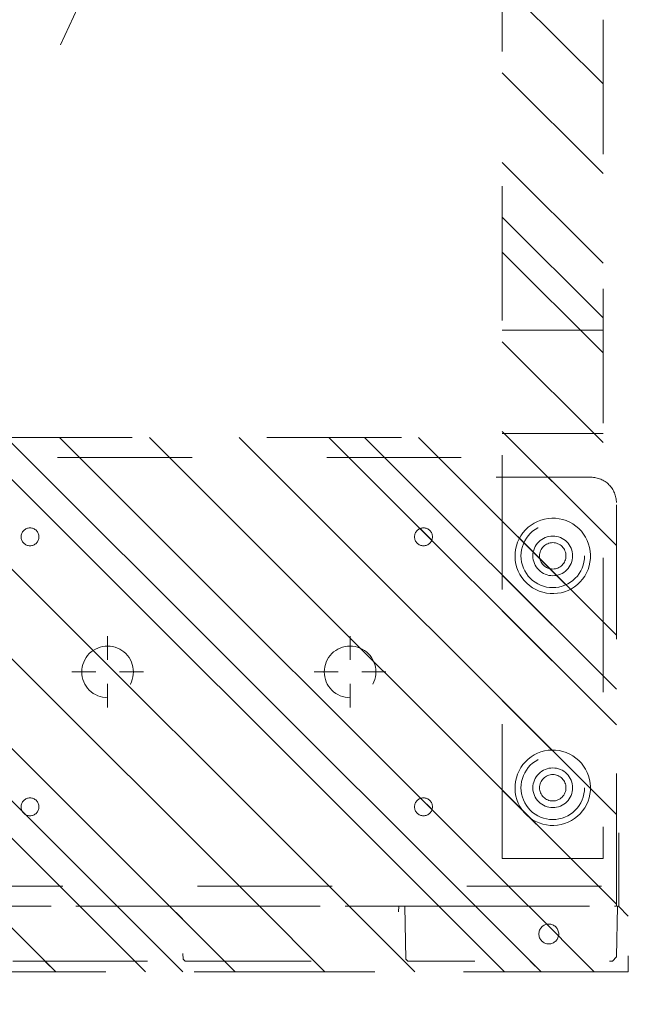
# Model space of a CAD drawing. Header units: inches. Extents: x -467 to -292, y -214 to 28.
# Tile 21 of 81: x -377 to -371, y -47 to -38. Entities that reach past the tile are written whole.
import ezdxf

# ---------------------------------------------------------------- set-up
doc = ezdxf.new("R2010")
doc.units = ezdxf.units.IN
doc.header["$LTSCALE"] = 32
doc.header["$MEASUREMENT"] = 0
doc.header["$PDMODE"] = 1
doc.header["$PDSIZE"] = -2
doc.linetypes.add('Dash Style-1', pattern=[0.083328, 0.041656, -0.041672])
for name, color, linetype, lineweight in [('DashLine', 7, 'Dash Style-1', 13), ('DashLineFill', 7, 'Dash Style-1', 13), ('Drawing', 7, 'Continuous', 18), ('Metal-Black', 7, 'Continuous', 18), ('Metal-DeskStructure', 7, 'Continuous', 13), ('None', 7, 'Continuous', 18), ('Plastic-BracketCover', 7, 'Continuous', 13), ('SolidLine', 7, 'Continuous', 15)]:
    doc.layers.add(name, color=color, linetype=linetype, lineweight=lineweight)
pattern_1 = [(45, (0, 0), (-1.61302, 1.93572), []), (45, (-1.0608, 1.0608), (-0.472346, 0.416761), [])]

# ---------------------------------------------------------------- blocks, each defined once
blk = doc.blocks.new('Group-53')
at = {"layer": 'DashLine'}
blk.add_line((12.0079, -76.378), (20.0276, -59.1795), dxfattribs=at)
blk = doc.blocks.new('1BRPT8_Cover (2D)')
at = {"layer": 'DashLineFill', "linetype": 'Continuous', "lineweight": 13}
h = blk.add_hatch(dxfattribs=at)
h.set_pattern_fill('Steel', color=253, style=0, pattern_type=2)
h.set_pattern_definition(pattern_1)
h.paths.add_polyline_path([(-1.5945, -8.7638), (-2.3228, -8.7638), (-2.3228, -8.7511), (-2.8261, -8.7423), (-2.8664, -8.7028), (-2.8664, -6.673), (-2.8472, -6.6533), (-2.3228, -6.6441), (-2.3228, -6.5842), (-2.8472, -6.5751), (-2.8664, -6.5554), (-2.8664, -4.4682), (-2.8472, -4.4486), (-2.3228, -4.4394), (-2.3228, -4.3795), (-2.8472, -4.3703), (-2.8664, -4.3507), (-2.8664, -2.2635), (-2.8472, -2.2438), (-2.3228, -2.2347), (-2.3228, -2.1748), (-2.8472, -2.1656), (-2.8664, -2.1459), (-2.8664, -0.0588), (-2.8472, -0.0391), (-2.3228, -0.03), (-2.3228, 0.03), (-2.8472, 0.0391), (-2.8664, 0.0588), (-2.8664, 2.1459), (-2.8472, 2.1656), (-2.3228, 2.1748), (-2.3228, 2.2347), (-2.8472, 2.2438), (-2.8664, 2.2635), (-2.8664, 4.3507), (-2.8472, 4.3703), (-2.3228, 4.3795), (-2.3228, 4.4394), (-2.8472, 4.4486), (-2.8664, 4.4682), (-2.8655, 6.5554), (-2.8472, 6.5751), (-2.3228, 6.5842), (-2.3228, 6.6441), (-2.8472, 6.6533), (-2.8664, 6.673), (-2.8664, 8.7028), (-2.8261, 8.7423), (-1.5945, 8.7638), (-1.5945, 8.8583), (-2.9724, 8.8583), (-2.9724, -8.8583), (-1.5945, -8.8583)])
h = blk.add_hatch(dxfattribs=at)
h.set_pattern_fill('Steel', color=253, style=0, pattern_type=2)
h.set_pattern_definition(pattern_1)
h.paths.add_polyline_path([(-2.3228, 8.8583), (-2.3228, -8.8583), (-2.9724, -8.8583), (-2.9724, 8.8583)])
at = {"layer": 'DashLineFill', "flags": 128}
for points in [[(-1.5945, -8.7638), (-2.3228, -8.7638), (-2.3228, -8.7511), (-2.8261, -8.7423), (-2.8664, -8.7028), (-2.8664, -6.673), (-2.8472, -6.6533), (-2.3228, -6.6441), (-2.3228, -6.5842), (-2.8472, -6.5751), (-2.8664, -6.5554), (-2.8664, -4.4682), (-2.8472, -4.4486), (-2.3228, -4.4394), (-2.3228, -4.3795), (-2.8472, -4.3703), (-2.8664, -4.3507), (-2.8664, -2.2635), (-2.8472, -2.2438), (-2.3228, -2.2347), (-2.3228, -2.1748), (-2.8472, -2.1656), (-2.8664, -2.1459), (-2.8664, -0.0588), (-2.8472, -0.0391), (-2.3228, -0.03), (-2.3228, 0.03), (-2.8472, 0.0391), (-2.8664, 0.0588), (-2.8664, 2.1459), (-2.8472, 2.1656), (-2.3228, 2.1748), (-2.3228, 2.2347), (-2.8472, 2.2438), (-2.8664, 2.2635), (-2.8664, 4.3507), (-2.8472, 4.3703), (-2.3228, 4.3795), (-2.3228, 4.4394), (-2.8472, 4.4486), (-2.8664, 4.4682), (-2.8655, 6.5554), (-2.8472, 6.5751), (-2.3228, 6.5842), (-2.3228, 6.6441), (-2.8472, 6.6533), (-2.8664, 6.673), (-2.8664, 8.7028), (-2.8261, 8.7423), (-1.5945, 8.7638), (-1.5945, 8.8583), (-2.9724, 8.8583), (-2.9724, -8.8583), (-1.5945, -8.8583)], [(-2.3228, 8.8583), (-2.3228, -8.8583), (-2.9724, -8.8583), (-2.9724, 8.8583)]]:
    blk.add_lwpolyline(points, close=True, dxfattribs=at)
at = {"layer": 'SolidLine', "flags": 128}
blk.add_lwpolyline([(-2.5, -8.0709), (-2.5005, -8.0805), (-2.5019, -8.0901), (-2.5042, -8.0994), (-2.5075, -8.1085), (-2.5116, -8.1173), (-2.5166, -8.1255), (-2.5223, -8.1333), (-2.5288, -8.1405), (-2.536, -8.1469), (-2.5437, -8.1527), (-2.552, -8.1577), (-2.5608, -8.1618), (-2.5699, -8.1651), (-2.5792, -8.1674), (-2.5888, -8.1688), (-2.5984, -8.1693), (-2.6081, -8.1688), (-2.6176, -8.1674), (-2.627, -8.1651), (-2.6361, -8.1618), (-2.6448, -8.1577), (-2.6531, -8.1527), (-2.6609, -8.1469), (-2.668, -8.1405), (-2.6745, -8.1333), (-2.6803, -8.1255), (-2.6852, -8.1173), (-2.6894, -8.1085), (-2.6926, -8.0994), (-2.695, -8.0901), (-2.6964, -8.0805), (-2.6969, -8.0709), (-2.6964, -8.0612), (-2.695, -8.0517), (-2.6926, -8.0423), (-2.6894, -8.0332), (-2.6852, -8.0245), (-2.6803, -8.0162), (-2.6745, -8.0084), (-2.668, -8.0013), (-2.6609, -7.9948), (-2.6531, -7.989), (-2.6448, -7.9841), (-2.6361, -7.9799), (-2.627, -7.9767), (-2.6176, -7.9743), (-2.6081, -7.9729), (-2.5984, -7.9724), (-2.5888, -7.9729), (-2.5792, -7.9743), (-2.5699, -7.9767), (-2.5608, -7.9799), (-2.552, -7.9841), (-2.5437, -7.989), (-2.536, -7.9948), (-2.5288, -8.0013), (-2.5223, -8.0084), (-2.5166, -8.0162), (-2.5116, -8.0245), (-2.5075, -8.0332), (-2.5042, -8.0423), (-2.5019, -8.0517), (-2.5005, -8.0612)], close=True, dxfattribs=at)
blk = doc.blocks.new('Group-58')
at = {"layer": 'DashLine'}
for p, q in [((0.0002, -3.5827), (0.0002, -3.3465)), ((-0.1179, -3.7008), (-0.3541, -3.7008)), ((0.1183, -3.7008), (0.3545, -3.7008)), ((0.0002, -3.8189), (0.0002, -4.0551))]:
    blk.add_line(p, q, dxfattribs=at)
at = {"layer": 'DashLine', "flags": 128}
blk.add_lwpolyline([(-0.2557, -3.7008), (-0.2545, -3.6757), (-0.2508, -3.6509), (-0.2447, -3.6265), (-0.2362, -3.6029), (-0.2255, -3.5802), (-0.2126, -3.5586), (-0.1976, -3.5384), (-0.1808, -3.5198), (-0.1621, -3.503), (-0.142, -3.488), (-0.1204, -3.4751), (-0.0977, -3.4644), (-0.0741, -3.4559), (-0.0497, -3.4498), (-0.0249, -3.4461), (0.0002, -3.4449), (0.0253, -3.4461), (0.0501, -3.4498), (0.0745, -3.4559), (0.0981, -3.4644), (0.1208, -3.4751), (0.1424, -3.488), (0.1625, -3.503), (0.1812, -3.5198), (0.198, -3.5384), (0.213, -3.5586), (0.2259, -3.5802), (0.2366, -3.6029), (0.2451, -3.6265), (0.2512, -3.6509), (0.2549, -3.6757), (0.2561, -3.7008), (0.2549, -3.7259), (0.2512, -3.7507), (0.2451, -3.7751), (0.2366, -3.7987), (0.2259, -3.8214), (0.213, -3.843), (0.198, -3.8631), (0.1812, -3.8817), (0.1625, -3.8986), (0.1424, -3.9136), (0.1208, -3.9265), (0.0981, -3.9372), (0.0745, -3.9457), (0.0501, -3.9518), (0.0253, -3.9555), (0.0002, -3.9567), (-0.0249, -3.9555), (-0.0497, -3.9518), (-0.0741, -3.9457), (-0.0977, -3.9372), (-0.1204, -3.9265), (-0.142, -3.9136), (-0.1621, -3.8986), (-0.1808, -3.8817), (-0.1976, -3.8631), (-0.2126, -3.843), (-0.2255, -3.8214), (-0.2362, -3.7987), (-0.2447, -3.7751), (-0.2508, -3.7507), (-0.2545, -3.7259)], close=True, dxfattribs=at)
blk = doc.blocks.new('Group-64')
at = {"layer": 'DashLine'}
for p, q in [((0.0002, -5.9843), (0.0002, -5.748)), ((-0.1179, -6.1024), (-0.3541, -6.1024)), ((0.1183, -6.1024), (0.3545, -6.1024)), ((0.0002, -6.2205), (0.0002, -6.4567))]:
    blk.add_line(p, q, dxfattribs=at)
at = {"layer": 'DashLine', "flags": 128}
blk.add_lwpolyline([(-0.2557, -6.1024), (-0.2545, -6.0773), (-0.2508, -6.0524), (-0.2447, -6.0281), (-0.2362, -6.0044), (-0.2255, -5.9817), (-0.2126, -5.9602), (-0.1976, -5.94), (-0.1808, -5.9214), (-0.1621, -5.9045), (-0.142, -5.8896), (-0.1204, -5.8767), (-0.0977, -5.8659), (-0.0741, -5.8575), (-0.0497, -5.8514), (-0.0249, -5.8477), (0.0002, -5.8465), (0.0253, -5.8477), (0.0501, -5.8514), (0.0745, -5.8575), (0.0981, -5.8659), (0.1208, -5.8767), (0.1424, -5.8896), (0.1625, -5.9045), (0.1812, -5.9214), (0.198, -5.94), (0.213, -5.9602), (0.2259, -5.9817), (0.2366, -6.0044), (0.2451, -6.0281), (0.2512, -6.0524), (0.2549, -6.0773), (0.2561, -6.1024), (0.2549, -6.1274), (0.2512, -6.1523), (0.2451, -6.1766), (0.2366, -6.2003), (0.2259, -6.223), (0.213, -6.2445), (0.198, -6.2647), (0.1812, -6.2833), (0.1625, -6.3002), (0.1424, -6.3151), (0.1208, -6.3281), (0.0981, -6.3388), (0.0745, -6.3472), (0.0501, -6.3534), (0.0253, -6.357), (0.0002, -6.3583), (-0.0249, -6.357), (-0.0497, -6.3534), (-0.0741, -6.3472), (-0.0977, -6.3388), (-0.1204, -6.3281), (-0.142, -6.3151), (-0.1621, -6.3002), (-0.1808, -6.2833), (-0.1976, -6.2647), (-0.2126, -6.2445), (-0.2255, -6.223), (-0.2362, -6.2003), (-0.2447, -6.1766), (-0.2508, -6.1523), (-0.2545, -6.1274)], close=True, dxfattribs=at)
blk = doc.blocks.new('1BRPT9-Bracket (2D)')
at = {"layer": 'DashLineFill', "linetype": 'Continuous', "lineweight": 13}
h = blk.add_hatch(dxfattribs=at)
h.set_pattern_fill('Steel', color=253, style=0, pattern_type=2)
h.set_pattern_definition(pattern_1)
edge = h.paths.add_edge_path()
edge.add_arc((1.6779, -8.4882), 0.252, 270, 360)
edge.add_line((1.9299, -8.4882), (1.9299, -7.4803))
edge.add_line((1.9299, -7.4803), (2.3236, -7.4803))
edge.add_line((2.3236, -7.4803), (2.3236, 7.4611))
edge.add_line((2.3236, 7.4611), (1.9299, 7.4803))
edge.add_line((1.9299, 7.4803), (1.9299, 8.4882))
edge.add_arc((1.6779, 8.4882), 0.252, 360, 450)
edge.add_line((1.6779, 8.7402), (-2.3221, 8.7402))
edge.add_line((-2.3221, 8.7402), (-2.3221, -8.7402))
edge.add_line((-2.3221, -8.7402), (1.6779, -8.7402))
h = blk.add_hatch(dxfattribs=at)
h.set_pattern_fill('Steel', color=253, style=0, pattern_type=2)
h.set_pattern_definition(pattern_1)
h.paths.add_polyline_path([(-1.3378, -3.0211), (-1.3465, -3.0207), (-1.3551, -3.0194), (-1.3635, -3.0173), (-1.3717, -3.0144), (-1.3796, -3.0107), (-1.387, -3.0062), (-1.394, -3.001), (-1.4005, -2.9952), (-1.4063, -2.9888), (-1.4115, -2.9818), (-1.4159, -2.9743), (-1.4197, -2.9665), (-1.4226, -2.9583), (-1.4247, -2.9498), (-1.426, -2.9412), (-1.4264, -2.9326), (-1.426, -2.9239), (-1.4247, -2.9153), (-1.4226, -2.9069), (-1.4197, -2.8987), (-1.4159, -2.8908), (-1.4115, -2.8834), (-1.4063, -2.8764), (-1.4005, -2.8699), (-1.394, -2.8641), (-1.387, -2.8589), (-1.3796, -2.8544), (-1.3717, -2.8507), (-1.3635, -2.8478), (-1.3551, -2.8457), (-1.3465, -2.8444), (-1.3378, -2.844), (-1.3291, -2.8444), (-1.3205, -2.8457), (-1.3121, -2.8478), (-1.3039, -2.8507), (-1.2961, -2.8544), (-1.2886, -2.8589), (-1.2816, -2.8641), (-1.2752, -2.8699), (-1.2693, -2.8764), (-1.2642, -2.8834), (-1.2597, -2.8908), (-1.256, -2.8987), (-1.253, -2.9069), (-1.2509, -2.9153), (-1.2497, -2.9239), (-1.2492, -2.9326), (-1.2497, -2.9412), (-1.2509, -2.9498), (-1.253, -2.9583), (-1.256, -2.9665), (-1.2597, -2.9743), (-1.2642, -2.9818), (-1.2693, -2.9888), (-1.2752, -2.9952), (-1.2816, -3.001), (-1.2886, -3.0062), (-1.2961, -3.0107), (-1.3039, -3.0144), (-1.3121, -3.0173), (-1.3205, -3.0194), (-1.3291, -3.0207)])
h = blk.add_hatch(dxfattribs=at)
h.set_pattern_fill('Steel', color=253, style=0, pattern_type=2)
h.set_pattern_definition(pattern_1)
h.paths.add_polyline_path([(1.3393, -3.0211), (1.3307, -3.0207), (1.3221, -3.0194), (1.3136, -3.0173), (1.3054, -3.0144), (1.2976, -3.0107), (1.2901, -3.0062), (1.2832, -3.001), (1.2767, -2.9952), (1.2709, -2.9888), (1.2657, -2.9818), (1.2612, -2.9743), (1.2575, -2.9665), (1.2546, -2.9583), (1.2525, -2.9498), (1.2512, -2.9412), (1.2508, -2.9326), (1.2512, -2.9239), (1.2525, -2.9153), (1.2546, -2.9069), (1.2575, -2.8987), (1.2612, -2.8908), (1.2657, -2.8834), (1.2709, -2.8764), (1.2767, -2.8699), (1.2832, -2.8641), (1.2901, -2.8589), (1.2976, -2.8544), (1.3054, -2.8507), (1.3136, -2.8478), (1.3221, -2.8457), (1.3307, -2.8444), (1.3393, -2.844), (1.348, -2.8444), (1.3566, -2.8457), (1.3651, -2.8478), (1.3732, -2.8507), (1.3811, -2.8544), (1.3886, -2.8589), (1.3955, -2.8641), (1.402, -2.8699), (1.4078, -2.8764), (1.413, -2.8834), (1.4175, -2.8908), (1.4212, -2.8987), (1.4241, -2.9069), (1.4262, -2.9153), (1.4275, -2.9239), (1.4279, -2.9326), (1.4275, -2.9412), (1.4262, -2.9498), (1.4241, -2.9583), (1.4212, -2.9665), (1.4175, -2.9743), (1.413, -2.9818), (1.4078, -2.9888), (1.402, -2.9952), (1.3955, -3.001), (1.3886, -3.0062), (1.3811, -3.0107), (1.3732, -3.0144), (1.3651, -3.0173), (1.3566, -3.0194), (1.348, -3.0207)])
h = blk.add_hatch(dxfattribs=at)
h.set_pattern_fill('Steel', color=253, style=0, pattern_type=2)
h.set_pattern_definition(pattern_1)
h.paths.add_polyline_path([(-1.3378, -6.9188), (-1.3465, -6.9184), (-1.3551, -6.9171), (-1.3635, -6.915), (-1.3717, -6.912), (-1.3796, -6.9083), (-1.387, -6.9039), (-1.394, -6.8987), (-1.4005, -6.8928), (-1.4063, -6.8864), (-1.4115, -6.8794), (-1.4159, -6.872), (-1.4197, -6.8641), (-1.4226, -6.8559), (-1.4247, -6.8475), (-1.426, -6.8389), (-1.4264, -6.8302), (-1.426, -6.8215), (-1.4247, -6.8129), (-1.4226, -6.8045), (-1.4197, -6.7963), (-1.4159, -6.7884), (-1.4115, -6.781), (-1.4063, -6.774), (-1.4005, -6.7676), (-1.394, -6.7617), (-1.387, -6.7565), (-1.3796, -6.7521), (-1.3717, -6.7484), (-1.3635, -6.7454), (-1.3551, -6.7433), (-1.3465, -6.742), (-1.3378, -6.7416), (-1.3291, -6.742), (-1.3205, -6.7433), (-1.3121, -6.7454), (-1.3039, -6.7484), (-1.2961, -6.7521), (-1.2886, -6.7565), (-1.2816, -6.7617), (-1.2752, -6.7676), (-1.2693, -6.774), (-1.2642, -6.781), (-1.2597, -6.7884), (-1.256, -6.7963), (-1.253, -6.8045), (-1.2509, -6.8129), (-1.2497, -6.8215), (-1.2492, -6.8302), (-1.2497, -6.8389), (-1.2509, -6.8475), (-1.253, -6.8559), (-1.256, -6.8641), (-1.2597, -6.872), (-1.2642, -6.8794), (-1.2693, -6.8864), (-1.2752, -6.8928), (-1.2816, -6.8987), (-1.2886, -6.9039), (-1.2961, -6.9083), (-1.3039, -6.912), (-1.3121, -6.915), (-1.3205, -6.9171), (-1.3291, -6.9184)])
h = blk.add_hatch(dxfattribs=at)
h.set_pattern_fill('Steel', color=253, style=0, pattern_type=2)
h.set_pattern_definition(pattern_1)
h.paths.add_polyline_path([(1.3393, -6.9188), (1.3307, -6.9184), (1.3221, -6.9171), (1.3136, -6.915), (1.3054, -6.912), (1.2976, -6.9083), (1.2901, -6.9039), (1.2832, -6.8987), (1.2767, -6.8928), (1.2709, -6.8864), (1.2657, -6.8794), (1.2612, -6.872), (1.2575, -6.8641), (1.2546, -6.8559), (1.2525, -6.8475), (1.2512, -6.8389), (1.2508, -6.8302), (1.2512, -6.8215), (1.2525, -6.8129), (1.2546, -6.8045), (1.2575, -6.7963), (1.2612, -6.7884), (1.2657, -6.781), (1.2709, -6.774), (1.2767, -6.7676), (1.2832, -6.7617), (1.2901, -6.7565), (1.2976, -6.7521), (1.3054, -6.7484), (1.3136, -6.7454), (1.3221, -6.7433), (1.3307, -6.742), (1.3393, -6.7416), (1.348, -6.742), (1.3566, -6.7433), (1.3651, -6.7454), (1.3732, -6.7484), (1.3811, -6.7521), (1.3886, -6.7565), (1.3955, -6.7617), (1.402, -6.7676), (1.4078, -6.774), (1.413, -6.781), (1.4175, -6.7884), (1.4212, -6.7963), (1.4241, -6.8045), (1.4262, -6.8129), (1.4275, -6.8215), (1.4279, -6.8302), (1.4275, -6.8389), (1.4262, -6.8475), (1.4241, -6.8559), (1.4212, -6.8641), (1.4175, -6.872), (1.413, -6.8794), (1.4078, -6.8864), (1.402, -6.8928), (1.3955, -6.8987), (1.3886, -6.9039), (1.3811, -6.9083), (1.3732, -6.912), (1.3651, -6.915), (1.3566, -6.9171), (1.348, -6.9184)])
h = blk.add_hatch(dxfattribs=at)
h.set_pattern_fill('Steel', color=253, style=0, pattern_type=2)
h.set_pattern_definition(pattern_1)
h.paths.add_polyline_path([(-1.1488, -8.4252), (-1.1797, -8.4237), (-1.2103, -8.4191), (-1.2403, -8.4116), (-1.2694, -8.4012), (-1.2973, -8.388), (-1.3238, -8.3721), (-1.3486, -8.3537), (-1.3716, -8.3329), (-1.3923, -8.31), (-1.4107, -8.2852), (-1.4266, -8.2587), (-1.4398, -8.2308), (-1.4502, -8.2017), (-1.4577, -8.1717), (-1.4623, -8.1411), (-1.4638, -8.1102), (-1.4623, -8.0794), (-1.4577, -8.0488), (-1.4502, -8.0188), (-1.4398, -7.9897), (-1.4266, -7.9618), (-1.4107, -7.9353), (-1.3923, -7.9104), (-1.3716, -7.8875), (-1.3486, -7.8668), (-1.3238, -7.8484), (-1.2973, -7.8325), (-1.2694, -7.8193), (-1.2403, -7.8088), (-1.2103, -7.8013), (-1.1797, -7.7968), (-1.1488, -7.7953), (-1.118, -7.7968), (-1.0874, -7.8013), (-1.0574, -7.8088), (-1.0283, -7.8193), (-1.0004, -7.8325), (-0.9739, -7.8484), (-0.949, -7.8668), (-0.9261, -7.8875), (-0.9054, -7.9104), (-0.887, -7.9353), (-0.8711, -7.9618), (-0.8579, -7.9897), (-0.8474, -8.0188), (-0.8399, -8.0488), (-0.8354, -8.0794), (-0.8339, -8.1102), (-0.8354, -8.1411), (-0.8399, -8.1717), (-0.8474, -8.2017), (-0.8579, -8.2308), (-0.8711, -8.2587), (-0.887, -8.2852), (-0.9054, -8.31), (-0.9261, -8.3329), (-0.949, -8.3537), (-0.9739, -8.3721), (-1.0004, -8.388), (-1.0283, -8.4012), (-1.0574, -8.4116), (-1.0874, -8.4191), (-1.118, -8.4237)])
h = blk.add_hatch(dxfattribs=at)
h.set_pattern_fill('Steel', color=253, style=0, pattern_type=2)
h.set_pattern_definition(pattern_1)
h.paths.add_polyline_path([(1.1504, -8.4252), (1.1195, -8.4237), (1.0889, -8.4191), (1.0589, -8.4116), (1.0298, -8.4012), (1.0019, -8.388), (0.9754, -8.3721), (0.9506, -8.3537), (0.9277, -8.3329), (0.9069, -8.31), (0.8885, -8.2852), (0.8726, -8.2587), (0.8594, -8.2308), (0.849, -8.2017), (0.8415, -8.1717), (0.8369, -8.1411), (0.8354, -8.1102), (0.8369, -8.0794), (0.8415, -8.0488), (0.849, -8.0188), (0.8594, -7.9897), (0.8726, -7.9618), (0.8885, -7.9353), (0.9069, -7.9104), (0.9277, -7.8875), (0.9506, -7.8668), (0.9754, -7.8484), (1.0019, -7.8325), (1.0298, -7.8193), (1.0589, -7.8088), (1.0889, -7.8013), (1.1195, -7.7968), (1.1504, -7.7953), (1.1812, -7.7968), (1.2118, -7.8013), (1.2418, -7.8088), (1.2709, -7.8193), (1.2988, -7.8325), (1.3254, -7.8484), (1.3502, -7.8668), (1.3731, -7.8875), (1.3938, -7.9104), (1.4123, -7.9353), (1.4281, -7.9618), (1.4414, -7.9897), (1.4518, -8.0188), (1.4593, -8.0488), (1.4638, -8.0794), (1.4653, -8.1102), (1.4638, -8.1411), (1.4593, -8.1717), (1.4518, -8.2017), (1.4414, -8.2308), (1.4281, -8.2587), (1.4123, -8.2852), (1.3938, -8.31), (1.3731, -8.3329), (1.3502, -8.3537), (1.3254, -8.3721), (1.2988, -8.388), (1.2709, -8.4012), (1.2418, -8.4116), (1.2118, -8.4191), (1.1812, -8.4237)])
h = blk.add_hatch(dxfattribs=at)
h.set_pattern_fill('Steel', color=253, style=0, pattern_type=2)
h.set_pattern_definition(pattern_1)
h.paths.add_polyline_path([(-1.1488, -8.3071), (-1.1681, -8.3061), (-1.1872, -8.3033), (-1.206, -8.2986), (-1.2242, -8.2921), (-1.2416, -8.2838), (-1.2582, -8.2739), (-1.2737, -8.2624), (-1.288, -8.2494), (-1.301, -8.2351), (-1.3125, -8.2196), (-1.3224, -8.203), (-1.3307, -8.1856), (-1.3372, -8.1674), (-1.3419, -8.1486), (-1.3447, -8.1295), (-1.3457, -8.1102), (-1.3447, -8.0909), (-1.3419, -8.0718), (-1.3372, -8.0531), (-1.3307, -8.0349), (-1.3224, -8.0174), (-1.3125, -8.0009), (-1.301, -7.9854), (-1.288, -7.971), (-1.2737, -7.9581), (-1.2582, -7.9466), (-1.2416, -7.9366), (-1.2242, -7.9284), (-1.206, -7.9219), (-1.1872, -7.9172), (-1.1681, -7.9143), (-1.1488, -7.9134), (-1.1295, -7.9143), (-1.1104, -7.9172), (-1.0917, -7.9219), (-1.0735, -7.9284), (-1.056, -7.9366), (-1.0395, -7.9466), (-1.024, -7.9581), (-1.0096, -7.971), (-0.9967, -7.9854), (-0.9852, -8.0009), (-0.9752, -8.0174), (-0.967, -8.0349), (-0.9605, -8.0531), (-0.9558, -8.0718), (-0.9529, -8.0909), (-0.952, -8.1102), (-0.9529, -8.1295), (-0.9558, -8.1486), (-0.9605, -8.1674), (-0.967, -8.1856), (-0.9752, -8.203), (-0.9852, -8.2196), (-0.9967, -8.2351), (-1.0096, -8.2494), (-1.024, -8.2624), (-1.0395, -8.2739), (-1.056, -8.2838), (-1.0735, -8.2921), (-1.0917, -8.2986), (-1.1104, -8.3033), (-1.1295, -8.3061)])
h = blk.add_hatch(dxfattribs=at)
h.set_pattern_fill('Steel', color=253, style=0, pattern_type=2)
h.set_pattern_definition(pattern_1)
h.paths.add_polyline_path([(1.1504, -8.3071), (1.1311, -8.3061), (1.112, -8.3033), (1.0932, -8.2986), (1.075, -8.2921), (1.0576, -8.2838), (1.041, -8.2739), (1.0255, -8.2624), (1.0112, -8.2494), (0.9982, -8.2351), (0.9867, -8.2196), (0.9768, -8.203), (0.9685, -8.1856), (0.962, -8.1674), (0.9573, -8.1486), (0.9545, -8.1295), (0.9535, -8.1102), (0.9545, -8.0909), (0.9573, -8.0718), (0.962, -8.0531), (0.9685, -8.0349), (0.9768, -8.0174), (0.9867, -8.0009), (0.9982, -7.9854), (1.0112, -7.971), (1.0255, -7.9581), (1.041, -7.9466), (1.0576, -7.9366), (1.075, -7.9284), (1.0932, -7.9219), (1.112, -7.9172), (1.1311, -7.9143), (1.1504, -7.9134), (1.1697, -7.9143), (1.1888, -7.9172), (1.2075, -7.9219), (1.2257, -7.9284), (1.2432, -7.9366), (1.2597, -7.9466), (1.2753, -7.9581), (1.2896, -7.971), (1.3025, -7.9854), (1.314, -8.0009), (1.324, -8.0174), (1.3322, -8.0349), (1.3387, -8.0531), (1.3434, -8.0718), (1.3463, -8.0909), (1.3472, -8.1102), (1.3463, -8.1295), (1.3434, -8.1486), (1.3387, -8.1674), (1.3322, -8.1856), (1.324, -8.203), (1.314, -8.2196), (1.3025, -8.2351), (1.2896, -8.2494), (1.2753, -8.2624), (1.2597, -8.2739), (1.2432, -8.2838), (1.2257, -8.2921), (1.2075, -8.2986), (1.1888, -8.3033), (1.1697, -8.3061)])
at = {"layer": 'DashLineFill'}
for p, q in [((-2.1252, 8.7402), (-2.1252, -8.7402)), ((2.1268, 7.4611), (2.1268, -7.4803))]:
    blk.add_line(p, q, dxfattribs=at)
at = {"layer": 'DashLineFill', "flags": 128}
blk.add_lwpolyline([(1.6779, -8.7402, 0.414214), (1.9299, -8.4882), (1.9299, -7.4803), (2.3236, -7.4803), (2.3236, 7.4611), (1.9299, 7.4803), (1.9299, 8.4882, 0.414214), (1.6779, 8.7402), (-2.3221, 8.7402), (-2.3221, -8.7402)], format="xyb", close=True, dxfattribs=at)
for points in [[(-1.3378, -3.0211), (-1.3465, -3.0207), (-1.3551, -3.0194), (-1.3635, -3.0173), (-1.3717, -3.0144), (-1.3796, -3.0107), (-1.387, -3.0062), (-1.394, -3.001), (-1.4005, -2.9952), (-1.4063, -2.9888), (-1.4115, -2.9818), (-1.4159, -2.9743), (-1.4197, -2.9665), (-1.4226, -2.9583), (-1.4247, -2.9498), (-1.426, -2.9412), (-1.4264, -2.9326), (-1.426, -2.9239), (-1.4247, -2.9153), (-1.4226, -2.9069), (-1.4197, -2.8987), (-1.4159, -2.8908), (-1.4115, -2.8834), (-1.4063, -2.8764), (-1.4005, -2.8699), (-1.394, -2.8641), (-1.387, -2.8589), (-1.3796, -2.8544), (-1.3717, -2.8507), (-1.3635, -2.8478), (-1.3551, -2.8457), (-1.3465, -2.8444), (-1.3378, -2.844), (-1.3291, -2.8444), (-1.3205, -2.8457), (-1.3121, -2.8478), (-1.3039, -2.8507), (-1.2961, -2.8544), (-1.2886, -2.8589), (-1.2816, -2.8641), (-1.2752, -2.8699), (-1.2693, -2.8764), (-1.2642, -2.8834), (-1.2597, -2.8908), (-1.256, -2.8987), (-1.253, -2.9069), (-1.2509, -2.9153), (-1.2497, -2.9239), (-1.2492, -2.9326), (-1.2497, -2.9412), (-1.2509, -2.9498), (-1.253, -2.9583), (-1.256, -2.9665), (-1.2597, -2.9743), (-1.2642, -2.9818), (-1.2693, -2.9888), (-1.2752, -2.9952), (-1.2816, -3.001), (-1.2886, -3.0062), (-1.2961, -3.0107), (-1.3039, -3.0144), (-1.3121, -3.0173), (-1.3205, -3.0194), (-1.3291, -3.0207)], [(1.3393, -3.0211), (1.3307, -3.0207), (1.3221, -3.0194), (1.3136, -3.0173), (1.3054, -3.0144), (1.2976, -3.0107), (1.2901, -3.0062), (1.2832, -3.001), (1.2767, -2.9952), (1.2709, -2.9888), (1.2657, -2.9818), (1.2612, -2.9743), (1.2575, -2.9665), (1.2546, -2.9583), (1.2525, -2.9498), (1.2512, -2.9412), (1.2508, -2.9326), (1.2512, -2.9239), (1.2525, -2.9153), (1.2546, -2.9069), (1.2575, -2.8987), (1.2612, -2.8908), (1.2657, -2.8834), (1.2709, -2.8764), (1.2767, -2.8699), (1.2832, -2.8641), (1.2901, -2.8589), (1.2976, -2.8544), (1.3054, -2.8507), (1.3136, -2.8478), (1.3221, -2.8457), (1.3307, -2.8444), (1.3393, -2.844), (1.348, -2.8444), (1.3566, -2.8457), (1.3651, -2.8478), (1.3732, -2.8507), (1.3811, -2.8544), (1.3886, -2.8589), (1.3955, -2.8641), (1.402, -2.8699), (1.4078, -2.8764), (1.413, -2.8834), (1.4175, -2.8908), (1.4212, -2.8987), (1.4241, -2.9069), (1.4262, -2.9153), (1.4275, -2.9239), (1.4279, -2.9326), (1.4275, -2.9412), (1.4262, -2.9498), (1.4241, -2.9583), (1.4212, -2.9665), (1.4175, -2.9743), (1.413, -2.9818), (1.4078, -2.9888), (1.402, -2.9952), (1.3955, -3.001), (1.3886, -3.0062), (1.3811, -3.0107), (1.3732, -3.0144), (1.3651, -3.0173), (1.3566, -3.0194), (1.348, -3.0207)], [(-1.3378, -6.9188), (-1.3465, -6.9184), (-1.3551, -6.9171), (-1.3635, -6.915), (-1.3717, -6.912), (-1.3796, -6.9083), (-1.387, -6.9039), (-1.394, -6.8987), (-1.4005, -6.8928), (-1.4063, -6.8864), (-1.4115, -6.8794), (-1.4159, -6.872), (-1.4197, -6.8641), (-1.4226, -6.8559), (-1.4247, -6.8475), (-1.426, -6.8389), (-1.4264, -6.8302), (-1.426, -6.8215), (-1.4247, -6.8129), (-1.4226, -6.8045), (-1.4197, -6.7963), (-1.4159, -6.7884), (-1.4115, -6.781), (-1.4063, -6.774), (-1.4005, -6.7676), (-1.394, -6.7617), (-1.387, -6.7565), (-1.3796, -6.7521), (-1.3717, -6.7484), (-1.3635, -6.7454), (-1.3551, -6.7433), (-1.3465, -6.742), (-1.3378, -6.7416), (-1.3291, -6.742), (-1.3205, -6.7433), (-1.3121, -6.7454), (-1.3039, -6.7484), (-1.2961, -6.7521), (-1.2886, -6.7565), (-1.2816, -6.7617), (-1.2752, -6.7676), (-1.2693, -6.774), (-1.2642, -6.781), (-1.2597, -6.7884), (-1.256, -6.7963), (-1.253, -6.8045), (-1.2509, -6.8129), (-1.2497, -6.8215), (-1.2492, -6.8302), (-1.2497, -6.8389), (-1.2509, -6.8475), (-1.253, -6.8559), (-1.256, -6.8641), (-1.2597, -6.872), (-1.2642, -6.8794), (-1.2693, -6.8864), (-1.2752, -6.8928), (-1.2816, -6.8987), (-1.2886, -6.9039), (-1.2961, -6.9083), (-1.3039, -6.912), (-1.3121, -6.915), (-1.3205, -6.9171), (-1.3291, -6.9184)], [(1.3393, -6.9188), (1.3307, -6.9184), (1.3221, -6.9171), (1.3136, -6.915), (1.3054, -6.912), (1.2976, -6.9083), (1.2901, -6.9039), (1.2832, -6.8987), (1.2767, -6.8928), (1.2709, -6.8864), (1.2657, -6.8794), (1.2612, -6.872), (1.2575, -6.8641), (1.2546, -6.8559), (1.2525, -6.8475), (1.2512, -6.8389), (1.2508, -6.8302), (1.2512, -6.8215), (1.2525, -6.8129), (1.2546, -6.8045), (1.2575, -6.7963), (1.2612, -6.7884), (1.2657, -6.781), (1.2709, -6.774), (1.2767, -6.7676), (1.2832, -6.7617), (1.2901, -6.7565), (1.2976, -6.7521), (1.3054, -6.7484), (1.3136, -6.7454), (1.3221, -6.7433), (1.3307, -6.742), (1.3393, -6.7416), (1.348, -6.742), (1.3566, -6.7433), (1.3651, -6.7454), (1.3732, -6.7484), (1.3811, -6.7521), (1.3886, -6.7565), (1.3955, -6.7617), (1.402, -6.7676), (1.4078, -6.774), (1.413, -6.781), (1.4175, -6.7884), (1.4212, -6.7963), (1.4241, -6.8045), (1.4262, -6.8129), (1.4275, -6.8215), (1.4279, -6.8302), (1.4275, -6.8389), (1.4262, -6.8475), (1.4241, -6.8559), (1.4212, -6.8641), (1.4175, -6.872), (1.413, -6.8794), (1.4078, -6.8864), (1.402, -6.8928), (1.3955, -6.8987), (1.3886, -6.9039), (1.3811, -6.9083), (1.3732, -6.912), (1.3651, -6.915), (1.3566, -6.9171), (1.348, -6.9184)], [(-1.1488, -8.4252), (-1.1797, -8.4237), (-1.2103, -8.4191), (-1.2403, -8.4116), (-1.2694, -8.4012), (-1.2973, -8.388), (-1.3238, -8.3721), (-1.3486, -8.3537), (-1.3716, -8.3329), (-1.3923, -8.31), (-1.4107, -8.2852), (-1.4266, -8.2587), (-1.4398, -8.2308), (-1.4502, -8.2017), (-1.4577, -8.1717), (-1.4623, -8.1411), (-1.4638, -8.1102), (-1.4623, -8.0794), (-1.4577, -8.0488), (-1.4502, -8.0188), (-1.4398, -7.9897), (-1.4266, -7.9618), (-1.4107, -7.9353), (-1.3923, -7.9104), (-1.3716, -7.8875), (-1.3486, -7.8668), (-1.3238, -7.8484), (-1.2973, -7.8325), (-1.2694, -7.8193), (-1.2403, -7.8088), (-1.2103, -7.8013), (-1.1797, -7.7968), (-1.1488, -7.7953), (-1.118, -7.7968), (-1.0874, -7.8013), (-1.0574, -7.8088), (-1.0283, -7.8193), (-1.0004, -7.8325), (-0.9739, -7.8484), (-0.949, -7.8668), (-0.9261, -7.8875), (-0.9054, -7.9104), (-0.887, -7.9353), (-0.8711, -7.9618), (-0.8579, -7.9897), (-0.8474, -8.0188), (-0.8399, -8.0488), (-0.8354, -8.0794), (-0.8339, -8.1102), (-0.8354, -8.1411), (-0.8399, -8.1717), (-0.8474, -8.2017), (-0.8579, -8.2308), (-0.8711, -8.2587), (-0.887, -8.2852), (-0.9054, -8.31), (-0.9261, -8.3329), (-0.949, -8.3537), (-0.9739, -8.3721), (-1.0004, -8.388), (-1.0283, -8.4012), (-1.0574, -8.4116), (-1.0874, -8.4191), (-1.118, -8.4237)], [(1.1504, -8.4252), (1.1195, -8.4237), (1.0889, -8.4191), (1.0589, -8.4116), (1.0298, -8.4012), (1.0019, -8.388), (0.9754, -8.3721), (0.9506, -8.3537), (0.9277, -8.3329), (0.9069, -8.31), (0.8885, -8.2852), (0.8726, -8.2587), (0.8594, -8.2308), (0.849, -8.2017), (0.8415, -8.1717), (0.8369, -8.1411), (0.8354, -8.1102), (0.8369, -8.0794), (0.8415, -8.0488), (0.849, -8.0188), (0.8594, -7.9897), (0.8726, -7.9618), (0.8885, -7.9353), (0.9069, -7.9104), (0.9277, -7.8875), (0.9506, -7.8668), (0.9754, -7.8484), (1.0019, -7.8325), (1.0298, -7.8193), (1.0589, -7.8088), (1.0889, -7.8013), (1.1195, -7.7968), (1.1504, -7.7953), (1.1812, -7.7968), (1.2118, -7.8013), (1.2418, -7.8088), (1.2709, -7.8193), (1.2988, -7.8325), (1.3254, -7.8484), (1.3502, -7.8668), (1.3731, -7.8875), (1.3938, -7.9104), (1.4123, -7.9353), (1.4281, -7.9618), (1.4414, -7.9897), (1.4518, -8.0188), (1.4593, -8.0488), (1.4638, -8.0794), (1.4653, -8.1102), (1.4638, -8.1411), (1.4593, -8.1717), (1.4518, -8.2017), (1.4414, -8.2308), (1.4281, -8.2587), (1.4123, -8.2852), (1.3938, -8.31), (1.3731, -8.3329), (1.3502, -8.3537), (1.3254, -8.3721), (1.2988, -8.388), (1.2709, -8.4012), (1.2418, -8.4116), (1.2118, -8.4191), (1.1812, -8.4237)], [(-1.1488, -8.3071), (-1.1681, -8.3061), (-1.1872, -8.3033), (-1.206, -8.2986), (-1.2242, -8.2921), (-1.2416, -8.2838), (-1.2582, -8.2739), (-1.2737, -8.2624), (-1.288, -8.2494), (-1.301, -8.2351), (-1.3125, -8.2196), (-1.3224, -8.203), (-1.3307, -8.1856), (-1.3372, -8.1674), (-1.3419, -8.1486), (-1.3447, -8.1295), (-1.3457, -8.1102), (-1.3447, -8.0909), (-1.3419, -8.0718), (-1.3372, -8.0531), (-1.3307, -8.0349), (-1.3224, -8.0174), (-1.3125, -8.0009), (-1.301, -7.9854), (-1.288, -7.971), (-1.2737, -7.9581), (-1.2582, -7.9466), (-1.2416, -7.9366), (-1.2242, -7.9284), (-1.206, -7.9219), (-1.1872, -7.9172), (-1.1681, -7.9143), (-1.1488, -7.9134), (-1.1295, -7.9143), (-1.1104, -7.9172), (-1.0917, -7.9219), (-1.0735, -7.9284), (-1.056, -7.9366), (-1.0395, -7.9466), (-1.024, -7.9581), (-1.0096, -7.971), (-0.9967, -7.9854), (-0.9852, -8.0009), (-0.9752, -8.0174), (-0.967, -8.0349), (-0.9605, -8.0531), (-0.9558, -8.0718), (-0.9529, -8.0909), (-0.952, -8.1102), (-0.9529, -8.1295), (-0.9558, -8.1486), (-0.9605, -8.1674), (-0.967, -8.1856), (-0.9752, -8.203), (-0.9852, -8.2196), (-0.9967, -8.2351), (-1.0096, -8.2494), (-1.024, -8.2624), (-1.0395, -8.2739), (-1.056, -8.2838), (-1.0735, -8.2921), (-1.0917, -8.2986), (-1.1104, -8.3033), (-1.1295, -8.3061)], [(1.1504, -8.3071), (1.1311, -8.3061), (1.112, -8.3033), (1.0932, -8.2986), (1.075, -8.2921), (1.0576, -8.2838), (1.041, -8.2739), (1.0255, -8.2624), (1.0112, -8.2494), (0.9982, -8.2351), (0.9867, -8.2196), (0.9768, -8.203), (0.9685, -8.1856), (0.962, -8.1674), (0.9573, -8.1486), (0.9545, -8.1295), (0.9535, -8.1102), (0.9545, -8.0909), (0.9573, -8.0718), (0.962, -8.0531), (0.9685, -8.0349), (0.9768, -8.0174), (0.9867, -8.0009), (0.9982, -7.9854), (1.0112, -7.971), (1.0255, -7.9581), (1.041, -7.9466), (1.0576, -7.9366), (1.075, -7.9284), (1.0932, -7.9219), (1.112, -7.9172), (1.1311, -7.9143), (1.1504, -7.9134), (1.1697, -7.9143), (1.1888, -7.9172), (1.2075, -7.9219), (1.2257, -7.9284), (1.2432, -7.9366), (1.2597, -7.9466), (1.2753, -7.9581), (1.2896, -7.971), (1.3025, -7.9854), (1.314, -8.0009), (1.324, -8.0174), (1.3322, -8.0349), (1.3387, -8.0531), (1.3434, -8.0718), (1.3463, -8.0909), (1.3472, -8.1102), (1.3463, -8.1295), (1.3434, -8.1486), (1.3387, -8.1674), (1.3322, -8.1856), (1.324, -8.203), (1.314, -8.2196), (1.3025, -8.2351), (1.2896, -8.2494), (1.2753, -8.2624), (1.2597, -8.2739), (1.2432, -8.2838), (1.2257, -8.2921), (1.2075, -8.2986), (1.1888, -8.3033), (1.1697, -8.3061)]]:
    blk.add_lwpolyline(points, close=True, dxfattribs=at)
at = {"layer": 'DashLineFill', "linetype": 'Continuous', "lineweight": 5}
for p in [(0.0002, -3.7008), (0.0002, -6.1024)]:
    blk.add_point(p, dxfattribs=at)
at = {"layer": 'Metal-DeskStructure', "color": 7}
for name in ['Group-58', 'Group-64']:
    blk.add_blockref(name, (0, 0), dxfattribs=at)
blk = doc.blocks.new('1BRPT5-RightBeam (2D)')
at = {"layer": 'DashLineFill', "linetype": 'Continuous', "lineweight": 13}
h = blk.add_hatch(dxfattribs=at)
h.set_pattern_fill('Steel', color=253, style=0, pattern_type=2)
h.set_pattern_definition(pattern_1)
h.paths.add_polyline_path([(-1.8504, 0.5), (20.4724, 0.5), (20.4724, -0.5), (-1.8504, -0.5)])
at = {"layer": 'DashLineFill'}
for p, q in [((2.3622, 0.5), (2.3622, -0.5)), ((3.3858, 0.5), (3.3858, -0.5))]:
    blk.add_line(p, q, dxfattribs=at)
at = {"layer": 'DashLineFill', "flags": 128}
blk.add_lwpolyline([(-1.8504, 0.5), (20.4724, 0.5), (20.4724, -0.5), (-1.8504, -0.5)], close=True, dxfattribs=at)
at = {"layer": 'SolidLine', "flags": 128}
for points in [[(-1.1768, -0.373), (-1.2132, -0.3686), (-1.2491, -0.3606), (-1.2839, -0.3491), (-1.3175, -0.3342), (-1.3494, -0.3162), (-1.3795, -0.2951), (-1.4073, -0.2711), (-1.4326, -0.2445), (-1.4552, -0.2156), (-1.4749, -0.1846), (-1.4914, -0.1519), (-1.5047, -0.1176), (-1.5145, -0.0823), (-1.5208, -0.0461), (-1.5235, -0.0095), (-1.5227, 0.0272), (-1.5182, 0.0636), (-1.5102, 0.0995), (-1.4987, 0.1343), (-1.4838, 0.1679), (-1.4658, 0.1998), (-1.4447, 0.2299), (-1.4207, 0.2577), (-1.3942, 0.283), (-1.3652, 0.3056), (-1.3342, 0.3253), (-1.3015, 0.3418), (-1.2672, 0.3551), (-1.2319, 0.3649), (-1.1957, 0.3712), (-1.1591, 0.3739), (-1.1224, 0.373), (-1.086, 0.3686), (-1.0502, 0.3606), (-1.0153, 0.3491), (-0.9817, 0.3342), (-0.9498, 0.3162), (-0.9197, 0.2951), (-0.8919, 0.2711), (-0.8666, 0.2446), (-0.844, 0.2156), (-0.8243, 0.1846), (-0.8078, 0.1519), (-0.7945, 0.1176), (-0.7847, 0.0823), (-0.7784, 0.0461), (-0.7757, 0.0095), (-0.7766, -0.0272), (-0.781, -0.0636), (-0.789, -0.0995), (-0.8005, -0.1343), (-0.8154, -0.1679), (-0.8334, -0.1998), (-0.8545, -0.2299), (-0.8785, -0.2577), (-0.9051, -0.283), (-0.934, -0.3056), (-0.965, -0.3253), (-0.9977, -0.3418), (-1.032, -0.3551), (-1.0673, -0.3649), (-1.1035, -0.3712), (-1.1401, -0.3739)], [(1.1224, -0.373), (1.086, -0.3686), (1.0502, -0.3606), (1.0153, -0.3491), (0.9817, -0.3342), (0.9498, -0.3162), (0.9197, -0.2951), (0.8919, -0.2711), (0.8666, -0.2445), (0.844, -0.2156), (0.8243, -0.1846), (0.8078, -0.1519), (0.7945, -0.1176), (0.7847, -0.0823), (0.7784, -0.0461), (0.7757, -0.0095), (0.7766, 0.0272), (0.781, 0.0636), (0.789, 0.0995), (0.8005, 0.1343), (0.8154, 0.1679), (0.8334, 0.1998), (0.8545, 0.2299), (0.8785, 0.2577), (0.9051, 0.283), (0.934, 0.3056), (0.965, 0.3253), (0.9977, 0.3418), (1.032, 0.3551), (1.0673, 0.3649), (1.1035, 0.3712), (1.1401, 0.3739), (1.1768, 0.373), (1.2132, 0.3686), (1.2491, 0.3606), (1.2839, 0.3491), (1.3175, 0.3342), (1.3494, 0.3162), (1.3795, 0.2951), (1.4073, 0.2711), (1.4326, 0.2446), (1.4552, 0.2156), (1.4749, 0.1846), (1.4914, 0.1519), (1.5047, 0.1176), (1.5145, 0.0823), (1.5208, 0.0461), (1.5235, 0.0095), (1.5227, -0.0272), (1.5182, -0.0636), (1.5102, -0.0995), (1.4987, -0.1343), (1.4838, -0.1679), (1.4658, -0.1998), (1.4447, -0.2299), (1.4207, -0.2577), (1.3942, -0.283), (1.3652, -0.3056), (1.3342, -0.3253), (1.3015, -0.3418), (1.2672, -0.3551), (1.2319, -0.3649), (1.1957, -0.3712), (1.1591, -0.3739)], [(-1.1496, -0.1308), (-1.1624, -0.1302), (-1.1751, -0.1283), (-1.1876, -0.1252), (-1.1997, -0.1209), (-1.2113, -0.1154), (-1.2223, -0.1088), (-1.2326, -0.1011), (-1.2421, -0.0925), (-1.2508, -0.083), (-1.2584, -0.0727), (-1.265, -0.0617), (-1.2705, -0.0501), (-1.2748, -0.038), (-1.2779, -0.0255), (-1.2798, -0.0128), (-1.2805, 0), (-1.2798, 0.0128), (-1.2779, 0.0255), (-1.2748, 0.038), (-1.2705, 0.0501), (-1.265, 0.0617), (-1.2584, 0.0727), (-1.2508, 0.083), (-1.2421, 0.0925), (-1.2326, 0.1011), (-1.2223, 0.1088), (-1.2113, 0.1154), (-1.1997, 0.1209), (-1.1876, 0.1252), (-1.1751, 0.1283), (-1.1624, 0.1302), (-1.1496, 0.1308), (-1.1368, 0.1302), (-1.1241, 0.1283), (-1.1116, 0.1252), (-1.0995, 0.1209), (-1.0879, 0.1154), (-1.0769, 0.1088), (-1.0666, 0.1011), (-1.0571, 0.0925), (-1.0485, 0.083), (-1.0408, 0.0727), (-1.0342, 0.0617), (-1.0287, 0.0501), (-1.0244, 0.038), (-1.0213, 0.0255), (-1.0194, 0.0128), (-1.0188, 0), (-1.0194, -0.0128), (-1.0213, -0.0255), (-1.0244, -0.038), (-1.0287, -0.0501), (-1.0342, -0.0617), (-1.0408, -0.0727), (-1.0485, -0.083), (-1.0571, -0.0925), (-1.0666, -0.1011), (-1.0769, -0.1088), (-1.0879, -0.1154), (-1.0995, -0.1209), (-1.1116, -0.1252), (-1.1241, -0.1283), (-1.1368, -0.1302)], [(1.2805, 0), (1.2798, -0.0128), (1.2779, -0.0255), (1.2748, -0.038), (1.2705, -0.0501), (1.265, -0.0617), (1.2584, -0.0727), (1.2508, -0.083), (1.2421, -0.0925), (1.2326, -0.1011), (1.2223, -0.1088), (1.2113, -0.1154), (1.1997, -0.1209), (1.1876, -0.1252), (1.1751, -0.1283), (1.1624, -0.1302), (1.1496, -0.1308), (1.1368, -0.1302), (1.1241, -0.1283), (1.1116, -0.1252), (1.0995, -0.1209), (1.0879, -0.1154), (1.0769, -0.1088), (1.0666, -0.1011), (1.0571, -0.0925), (1.0485, -0.083), (1.0408, -0.0727), (1.0342, -0.0617), (1.0287, -0.0501), (1.0244, -0.038), (1.0213, -0.0255), (1.0194, -0.0128), (1.0188, 0), (1.0194, 0.0128), (1.0213, 0.0255), (1.0244, 0.038), (1.0287, 0.0501), (1.0342, 0.0617), (1.0408, 0.0727), (1.0485, 0.083), (1.0571, 0.0925), (1.0666, 0.1011), (1.0769, 0.1088), (1.0879, 0.1154), (1.0995, 0.1209), (1.1116, 0.1252), (1.1241, 0.1283), (1.1368, 0.1302), (1.1496, 0.1308), (1.1624, 0.1302), (1.1751, 0.1283), (1.1876, 0.1252), (1.1997, 0.1209), (1.2113, 0.1154), (1.2223, 0.1088), (1.2326, 0.1011), (1.2421, 0.0925), (1.2508, 0.083), (1.2584, 0.0727), (1.265, 0.0617), (1.2705, 0.0501), (1.2748, 0.038), (1.2779, 0.0255), (1.2798, 0.0128)]]:
    blk.add_lwpolyline(points, close=True, dxfattribs=at)
blk = doc.blocks.new('StructEnd-R3 (2D)')
at = {"layer": 'Metal-Black', "color": 7}
blk.add_blockref('1BRPT9-Bracket (2D)', (-0.0002, -6.1024), dxfattribs=at)
at = {"layer": 'Metal-DeskStructure', "color": 7}
blk.add_blockref('1BRPT5-RightBeam (2D)', (0.0006, -14.2126), dxfattribs=at)
at = {"layer": 'Plastic-BracketCover', "color": 7}
blk.add_blockref('1BRPT8_Cover (2D)', (-0.0002, -6.1024), dxfattribs=at)
blk = doc.blocks.new('Group-90')
at = {"layer": 'None'}
blk.add_blockref('Group-53', (0, 0), dxfattribs=at)
at = {"layer": 'SolidLine', "color": 7, "rotation": 90}
blk.add_blockref('StructEnd-R3 (2D)', (8.3071, -70.5118), dxfattribs=at)
blk = doc.blocks.new('SL Runoff Utility L Desk2 (2D)')
at = {"layer": 'None'}
blk.add_blockref('Group-90', (0, 0), dxfattribs=at)
at = {"layer": 'Drawing', "color": 0, "flags": 1}
for tag in ['Tag', 'Catalog', 'Option1', 'Option2', 'Option3', 'Option4', 'Option5', 'Option6', 'Option7', 'Option8', 'Option9', 'Option10', 'Option11', 'Option12', 'Custom', 'FinishGroup', 'Discount', 'Item2', 'Item3', 'Item6', 'Item9', 'Item10', 'Item12', 'Item13', 'Item16', 'Item19', 'Item20', 'Item21', 'Item22', 'Item23', 'Item24', 'Item25', 'Item8', 'Item18', 'Item1', 'Item4', 'Item5', 'Item7', 'Item11', 'Item14', 'Item15', 'Item17']:
    blk.add_attdef(tag, (-39.5672, -45.141), '', height=0.00709, dxfattribs=at)

msp = doc.modelspace()

# ---------------------------------------------------------------- block references
at = {"layer": 'Drawing'}
msp.add_blockref('SL Runoff Utility L Desk2 (2D)', (-394.1446, 26.4764), dxfattribs=at)

doc.saveas('drawing.dxf')
